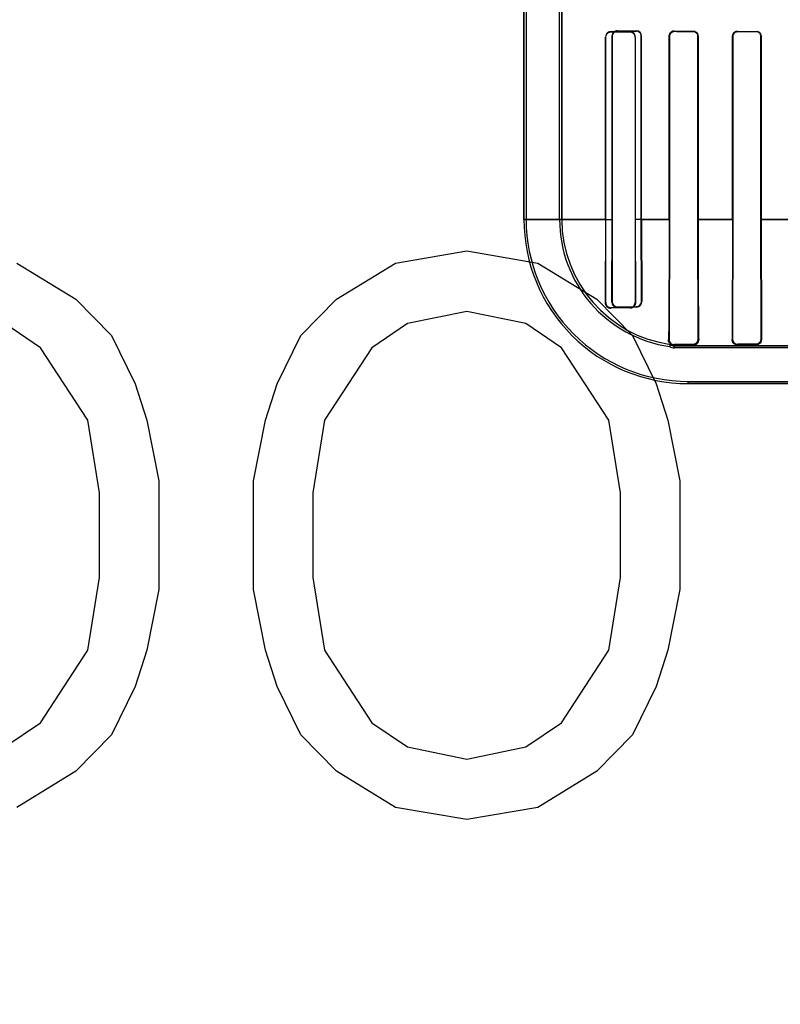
# Model space of a CAD drawing. Header units: millimetres. Extents: x 0 to 297, y 0 to 210.
# Tile 204 of 256: x 57.862 to 58.284, y 156.727 to 157.272. Entities that reach past the tile are written whole.
import ezdxf

# ---------------------------------------------------------------- set-up
doc = ezdxf.new("R2010")
doc.units = ezdxf.units.MM
doc.header["$LTSCALE"] = 16.335
doc.layers.get('0').update_dxf_attribs({"linetype": 'CONTINUOUS'})
for name, color, linetype in [('AXES_REF', 7, 'CONTINUOUS'), ('INTFCLR_1', 7, 'CONTINUOUS'), ('INTFCLR_72935', 7, 'CONTINUOUS')]:
    doc.layers.add(name, color=color, linetype=linetype)

msp = doc.modelspace()

# ---------------------------------------------------------------- linework, layer by layer
at = {"color": 7, "linetype": 'Continuous'}
for p, q in [((58.07076189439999, 157.137262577), (58.11013689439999, 157.1439647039)), ((58.11013689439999, 157.1439647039), (58.14951189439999, 157.137262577)), ((57.8607619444, 157.137262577), (57.8935744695, 157.1171561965)), ((58.0379494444, 157.1171561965), (58.07076189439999, 157.137262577)), ((58.14951189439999, 157.137262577), (58.1823244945, 157.1171561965)), ((57.8935744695, 157.1171561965), (57.9132619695, 157.0970498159)), ((58.0182619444, 157.0970498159), (58.0379494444, 157.1171561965)), ((58.1823244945, 157.1171561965), (58.2020119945, 157.0970498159)), ((58.11013689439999, 157.1104540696), (58.0773244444, 157.1037519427)), ((58.1429494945, 157.1037519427), (58.11013689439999, 157.1104540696)), ((57.8738869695, 157.090347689), (57.8541994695, 157.1037519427)), ((58.0773244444, 157.1037519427), (58.0576369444, 157.090347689)), ((58.1626369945, 157.090347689), (58.1429494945, 157.1037519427)), ((57.9132619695, 157.0970498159), (57.9263869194, 157.0702413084)), ((58.0051369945, 157.0702413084), (58.0182619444, 157.0970498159)), ((58.2020119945, 157.0970498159), (58.21513694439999, 157.0702413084)), ((57.9001369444, 157.0501349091), (57.8738869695, 157.090347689)), ((58.0576369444, 157.090347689), (58.03138689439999, 157.0501349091)), ((58.18888689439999, 157.0501349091), (58.1626369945, 157.090347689)), ((57.9263869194, 157.0702413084), (57.9329494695, 157.0501349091)), ((57.9985744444, 157.0501349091), (58.0051369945, 157.0702413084)), ((58.21513694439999, 157.0702413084), (58.2216994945, 157.0501349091)), ((57.9066994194, 157.0099221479), (57.9001369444, 157.0501349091)), ((57.9329494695, 157.0501349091), (57.9395119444, 157.0166242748)), ((57.99201189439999, 157.0166242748), (57.9985744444, 157.0501349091)), ((58.03138689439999, 157.0501349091), (58.0248244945, 157.0099221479)), ((58.1954494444, 157.0099221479), (58.18888689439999, 157.0501349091)), ((58.2216994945, 157.0501349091), (58.2282618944, 157.0166242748)), ((57.9395119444, 157.0166242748), (57.9395119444, 156.956305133)), ((57.99201189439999, 156.956305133), (57.99201189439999, 157.0166242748)), ((58.2282618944, 157.0166242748), (58.2282618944, 156.956305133)), ((57.9066994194, 156.9630072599), (57.9066994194, 157.0099221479)), ((58.0248244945, 157.0099221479), (58.0248244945, 156.9630072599)), ((58.1954494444, 156.9630072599), (58.1954494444, 157.0099221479)), ((57.9001369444, 156.9227944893), (57.9066994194, 156.9630072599)), ((58.0248244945, 156.9630072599), (58.03138689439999, 156.9227944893)), ((58.18888689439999, 156.9227944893), (58.1954494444, 156.9630072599)), ((57.9395119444, 156.956305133), (57.9329494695, 156.9227944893)), ((57.9985744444, 156.9227944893), (57.99201189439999, 156.956305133)), ((58.2282618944, 156.956305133), (58.2216994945, 156.9227944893)), ((57.8738869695, 156.8825817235), (57.9001369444, 156.9227944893)), ((57.9329494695, 156.9227944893), (57.9263869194, 156.9026881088)), ((58.0051369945, 156.9026881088), (57.9985744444, 156.9227944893)), ((58.03138689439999, 156.9227944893), (58.0576369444, 156.8825817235)), ((58.1626369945, 156.8825817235), (58.18888689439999, 156.9227944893)), ((58.2216994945, 156.9227944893), (58.21513694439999, 156.9026881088)), ((57.9263869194, 156.9026881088), (57.9132619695, 156.8758795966)), ((58.0182619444, 156.8758795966), (58.0051369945, 156.9026881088)), ((58.21513694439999, 156.9026881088), (58.2020119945, 156.8758795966)), ((57.8541994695, 156.8691774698), (57.8738869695, 156.8825817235)), ((58.0576369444, 156.8825817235), (58.0773244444, 156.8691774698)), ((58.1429494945, 156.8691774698), (58.1626369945, 156.8825817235)), ((57.9132619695, 156.8758795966), (57.8935744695, 156.8557732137)), ((58.0379494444, 156.8557732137), (58.0182619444, 156.8758795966)), ((58.2020119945, 156.8758795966), (58.1823244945, 156.8557732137)), ((58.0773244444, 156.8691774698), (58.11013689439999, 156.8624753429)), ((58.11013689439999, 156.8624753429), (58.1429494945, 156.8691774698)), ((57.8935744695, 156.8557732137), (57.8607619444, 156.8356668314)), ((58.07076189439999, 156.8356668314), (58.0379494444, 156.8557732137)), ((58.1823244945, 156.8557732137), (58.14951189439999, 156.8356668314)), ((58.11013689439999, 156.8289647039), (58.07076189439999, 156.8356668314)), ((58.14951189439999, 156.8356668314), (58.11013689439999, 156.8289647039))]:
    msp.add_line(p, q, dxfattribs=at)
for radius in [6.787079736, 6.7865, 6.743039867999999]:
    msp.add_circle((57.4637306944, 154.7114647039), radius, dxfattribs=at)
for radius, start, end in [(6.72, 278.2771290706, 261.7228709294), (6.874, 193.234383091, 36.7246116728)]:
    msp.add_arc((57.4637306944, 154.7114647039), radius, start, end, dxfattribs=at)
at = {"layer": 'AXES_REF', "color": 9, "linetype": 'Continuous'}
for radius in [6.191158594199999, 4.150003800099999]:
    msp.add_circle((57.4637306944, 154.7114647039), radius, dxfattribs=at)
at = {"layer": 'INTFCLR_1', "color": 6, "linetype": 'Continuous'}
for p, q in [((58.1418399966, 159.0304547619), (58.1418399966, 157.1614547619)), ((58.1430742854, 159.0304665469), (58.1430742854, 157.1614547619)), ((58.16160570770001, 157.1614547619), (58.16160570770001, 157.2787682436)), ((58.1628399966, 157.2787682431), (58.1628399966, 157.1614547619)), ((58.1871335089, 157.1614547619), (58.1871335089, 157.2624668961)), ((58.1873109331, 157.1614547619), (58.1873109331, 157.2624668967)), ((58.2034460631, 157.2624668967), (58.2034460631, 157.1614547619)), ((58.2035913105, 157.2624668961), (58.2035913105, 157.1614547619)), ((58.2223738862, 157.1614547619), (58.2223738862, 157.2629547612)), ((58.2225008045, 157.1614547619), (58.2225008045, 157.2629547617)), ((58.2382852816, 157.2629547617), (58.2382852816, 157.1614547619)), ((58.23840006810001, 157.2629547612), (58.23840006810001, 157.1614547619)), ((58.2575326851, 157.1614547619), (58.2575326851, 157.2629547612)), ((58.2576387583, 157.1614547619), (58.2576387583, 157.2629547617)), ((58.27316375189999, 157.2629547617), (58.27316375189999, 157.1614547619)), ((58.2732632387, 157.2629547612), (58.2732632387, 157.1614547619)), ((58.1871335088, 157.1614547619), (58.1869161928, 157.1154668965)), ((58.1872114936, 157.1154668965), (58.1873109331, 157.1614547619)), ((58.2034460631, 157.1614547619), (58.20352943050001, 157.1154668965)), ((58.2035913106, 157.1614547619), (58.2037361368, 157.1154668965)), ((58.2223219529, 157.0949547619), (58.2225008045, 157.1614547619)), ((58.2382852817, 157.1614547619), (58.23844588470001, 157.0949547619)), ((58.2574910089, 157.0949547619), (58.2576387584, 157.1614547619)), ((58.27316375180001, 157.1614547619), (58.27330190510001, 157.0949547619)), ((58.2732632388, 157.1614547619), (58.2735165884, 157.0949547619)), ((58.2006764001, 157.1125832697), (58.1901764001, 157.1125094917)), ((58.2006764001, 157.1123478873), (58.1901764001, 157.1122096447)), ((58.2226455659, 157.0909537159), (58.2231025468, 157.0921353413)), ((58.2356764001, 157.0921524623), (58.2251764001, 157.0920951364)), ((58.2251764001, 157.0914547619), (58.2328399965, 157.0914547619)), ((58.4002398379, 157.0902204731), (58.2251764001, 157.0902204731)), ((58.2706764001, 157.0923048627), (58.2601764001, 157.0922641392)), ((58.2706764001, 157.0920199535), (58.2601764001, 157.0919530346)), ((58.2328399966, 157.0716890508), (58.82301280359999, 157.0716890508))]:
    msp.add_line(p, q, dxfattribs=at)
at = {"layer": 'INTFCLR_1', "color": 9, "linetype": 'Continuous'}
for p, q in [((58.1901764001, 157.2654830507), (58.1901764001, 157.2653139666)), ((58.2006764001, 157.2652517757), (58.2006764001, 157.26540193)), ((58.2251764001, 157.2657425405), (58.2251764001, 157.2656184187)), ((58.2356764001, 157.2655740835), (58.2356764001, 157.2656909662)), ((58.2601764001, 157.2655884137), (58.2601764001, 157.2654837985)), ((58.2706764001, 157.2654498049), (58.2706764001, 157.2655504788)), ((58.1873109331, 157.2624668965), (58.1871335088, 157.2624668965)), ((58.2035913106, 157.2624668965), (58.2034460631, 157.2624668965)), ((58.2225008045, 157.2629547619), (58.2223738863, 157.2629547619)), ((58.238400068, 157.2629547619), (58.2382852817, 157.2629547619)), ((58.2576387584, 157.2629547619), (58.2575326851, 157.2629547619)), ((58.2732632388, 157.2629547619), (58.27316375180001, 157.2629547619)), ((58.18731221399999, 157.1614532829), (58.1418399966, 157.1614532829)), ((58.2225012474, 157.1614532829), (58.2034459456, 157.1614532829)), ((58.257638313, 157.1614532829), (58.2382860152, 157.1614532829)), ((58.2927454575, 157.1614532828), (58.27316302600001, 157.1614532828)), ((58.1869161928, 157.1154668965), (58.1872114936, 157.1154668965)), ((58.1901764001, 157.1125094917), (58.1901764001, 157.1122096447)), ((58.2006764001, 157.1123478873), (58.2006764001, 157.1125832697)), ((58.20352943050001, 157.1154668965), (58.2037361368, 157.1154668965)), ((58.2223219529, 157.0949547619), (58.2219651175, 157.0949547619)), ((58.2251764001, 157.0920951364), (58.2251764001, 157.0902204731)), ((58.2328399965, 157.0914547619), (58.4002398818, 157.0914547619)), ((58.2356764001, 157.0917065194), (58.2356764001, 157.0921524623)), ((58.23844588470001, 157.0949547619), (58.2387237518, 157.0949547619)), ((58.257251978, 157.0949547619), (58.2574910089, 157.0949547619)), ((58.2601764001, 157.0922641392), (58.2601764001, 157.0919530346)), ((58.2706764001, 157.0920199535), (58.2706764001, 157.0923048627)), ((58.27330190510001, 157.0949547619), (58.2735165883, 157.0949547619)), ((58.2328399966, 157.0704547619), (58.2328399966, 157.0716890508)), ((58.23284060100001, 157.0704547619), (58.8230122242, 157.0704547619))]:
    msp.add_line(p, q, dxfattribs=at)
at = {"layer": 'INTFCLR_1', "color": 7, "linetype": 'Continuous'}
for p, q in [((58.2356764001, 157.0917065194), (58.2363855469, 157.0918105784)), ((58.2363855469, 157.0918105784), (58.23685394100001, 157.0919814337)), ((58.23685394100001, 157.0919814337), (58.2372788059, 157.0922162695))]:
    msp.add_line(p, q, dxfattribs=at)
for points in [[(58.18931978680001, 157.2651877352), (58.189403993, 157.2652122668), (58.1894908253, 157.2652346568), (58.1895802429, 157.2652547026), (58.18967185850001, 157.2652721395), (58.1897659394, 157.2652868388), (58.18986342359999, 157.2652986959), (58.1899645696, 157.2653074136), (58.1900689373, 157.2653126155), (58.1901764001, 157.2653139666)], [(58.2251764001, 157.2657425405), (58.2250682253, 157.2657410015), (58.2249630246, 157.2657354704), (58.2248609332, 157.2657262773), (58.2247624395, 157.2657138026), (58.22466725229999, 157.2656983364), (58.2245743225, 157.2656799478), (58.224483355, 157.2656587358), (58.2243947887, 157.2656349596), (58.2243086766, 157.2656088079)], [(58.224323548, 157.2654821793), (58.2244110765, 157.2655096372), (58.2245005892, 157.2655343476), (58.2245920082, 157.2655561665), (58.2246851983, 157.265574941), (58.2247801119, 157.2655905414), (58.2248767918, 157.2656028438), (58.2249751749, 157.2656116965), (58.2250750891, 157.2656169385), (58.2251764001, 157.2656184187)]]:
    msp.add_lwpolyline(points, dxfattribs=at)
at = {"layer": 'INTFCLR_1', "color": 6, "linetype": 'Continuous'}
for centre, radius, start, end in [((58.19015025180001, 157.2624663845), 0.0030167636, 89.50337510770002, 179.9902833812), ((58.2006559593, 157.2624666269), 0.0029353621, 0.0052555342, 89.60101121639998), ((58.2328399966, 157.1614547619), 0.091, 180.0000000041, 270.0000000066), ((58.2328399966, 157.1614547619), 0.08976571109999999, 179.9999997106, 270.0000003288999), ((58.2328399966, 157.1614547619), 0.0712342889, 179.9999996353, 261.772076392), ((58.2328399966, 157.1614547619), 0.07, 179.9999999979, 262.003857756), ((58.1901195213, 157.1154129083), 0.003203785, 179.0344420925, 271.0172661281), ((58.19015394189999, 157.1154518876), 0.002942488, 179.7077480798, 270.4373088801), ((58.2006575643, 157.1154550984), 0.0028718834, 270.3757877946, 0.2353780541), ((58.225160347, 157.0949335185), 0.0028384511, 179.5711877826, 270.3240456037), ((58.2251764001, 157.0949547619), 0.0047342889, 237.6848765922, 269.9999976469), ((58.2251764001, 157.0949547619), 0.0035, 233.6632837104, 270.0000000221), ((58.2601658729, 157.0949389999), 0.0026748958, 179.6623802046, 270.2254918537)]:
    msp.add_arc(centre, radius, start, end, dxfattribs=at)
for centre, major_axis, start_param, end_param in [((58.5279264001, 157.2659668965), (0.3650864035, 0), -2.752156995, -2.682292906), ((58.5279264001, 157.2659668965), (0.3860864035, 0), -2.6358278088, -2.5822577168), ((58.5279264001, 157.2664547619), (0.3650864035, 0), -2.5485709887, -2.4989177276), ((58.5279264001, 157.2664547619), (0.3860864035, 0), -2.4721230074, -2.4294368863), ((58.5279264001, 157.2664547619), (0.3650864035, 0), -2.3940887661, -2.3526946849), ((58.5279264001, 157.2664547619), (0.3860864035, 0), -2.3371288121, -2.3000343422)]:
    msp.add_ellipse(centre, major_axis=major_axis, ratio=0.0034906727, start_param=start_param, end_param=end_param, dxfattribs=at)
at = {"layer": 'INTFCLR_1', "color": 7, "linetype": 'Continuous'}
for points, knots in [([(58.1873109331, 157.2624668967), (58.1873111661, 157.2629534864), (58.18766476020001, 157.2644252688), (58.1892179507, 157.2653077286), (58.1901764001, 157.2653139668)], [0, 0, 0, 0, 0.336726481, 1, 1, 1, 1]), ([(58.2243086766, 157.2656088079), (58.223764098, 157.2654337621), (58.22275375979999, 157.2647165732), (58.2223738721, 157.2635341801), (58.2223738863, 157.2629547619)], [0, 0, 0, 0, 0.4967874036, 1, 1, 1, 1]), ([(58.2223738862, 157.2629547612), (58.2223738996, 157.2635155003), (58.2228035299, 157.2649772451), (58.2243156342, 157.2657318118), (58.2251764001, 157.265742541)], [0, 0, 0, 0, 0.3944500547, 1, 1, 1, 1]), ([(58.2225008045, 157.2629547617), (58.2225006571, 157.263418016), (58.2228391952, 157.2647974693), (58.2242884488, 157.2656034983), (58.22517640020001, 157.2656184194)], [0, 0, 0, 0, 0.3428133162, 1, 1, 1, 1]), ([(58.2037361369, 157.1154668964), (58.2037404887, 157.1148464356), (58.2034003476, 157.1137342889), (58.20218753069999, 157.1126228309), (58.20119489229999, 157.112357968), (58.2006764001, 157.1123478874)], [0, 0, 0, 0, 0.3883330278, 0.6754335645, 1, 1, 1, 1]), ([(58.2387237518, 157.0949547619), (58.2387011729, 157.0944909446), (58.238555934, 157.0935223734), (58.2375240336, 157.0921888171), (58.23635143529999, 157.0917246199), (58.2356764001, 157.0917065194)], [0, 0, 0, 0, 0.285787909, 0.5844097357, 1, 1, 1, 1]), ([(58.2384474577, 157.0949529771), (58.2384564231, 157.0943472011), (58.2379798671, 157.0928839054), (58.2364900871, 157.0921533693), (58.235676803, 157.0921518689)], [0, 0, 0, 0, 0.4269117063, 1, 1, 1, 1]), ([(58.2601764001, 157.0919530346), (58.2597200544, 157.0919508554), (58.2587731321, 157.0921808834), (58.2575753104, 157.0932318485), (58.2572434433, 157.0943497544), (58.257251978, 157.0949547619)], [0, 0, 0, 0, 0.2969379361, 0.6062951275, 1, 1, 1, 1]), ([(58.2735165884, 157.0949547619), (58.2735093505, 157.0944444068), (58.2732766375, 157.0934463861), (58.2722006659, 157.0923218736), (58.2711982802, 157.0920277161), (58.2706764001, 157.0920199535)], [0, 0, 0, 0, 0.3412139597, 0.6510771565, 1, 1, 1, 1])]:
    msp.add_open_spline(points, degree=3, knots=knots, dxfattribs=at)
at = {"layer": 'INTFCLR_1', "color": 6, "linetype": 'Continuous'}
for points, knots in [([(58.2006764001, 157.2652517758), (58.2012179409, 157.2652487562), (58.2026573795, 157.2648321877), (58.2034460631, 157.26333519), (58.2034460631, 157.2624668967)], [0, 0, 0, 0, 0.3841204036, 1, 1, 1, 1]), ([(58.2356764, 157.2656909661), (58.2361809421, 157.2656886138), (58.2375902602, 157.2653079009), (58.23840006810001, 157.2638338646), (58.23840006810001, 157.2629547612)], [0, 0, 0, 0, 0.3646494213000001, 1, 1, 1, 1]), ([(58.23567640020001, 157.265574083), (58.23614092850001, 157.2655722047), (58.23748656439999, 157.265226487), (58.2382852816, 157.2638135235), (58.2382852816, 157.2629547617)], [0, 0, 0, 0, 0.3510422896, 1, 1, 1, 1]), ([(58.2575326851, 157.2629547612), (58.2575326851, 157.2634586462), (58.2579123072, 157.2648277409), (58.2593404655, 157.2655915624), (58.2601764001, 157.2655884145)], [0, 0, 0, 0, 0.3760825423, 1, 1, 1, 1]), ([(58.2576387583, 157.2629547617), (58.2576387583, 157.26346045), (58.2580250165, 157.2647799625), (58.259394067, 157.2654864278), (58.2601764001, 157.2654837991)], [0, 0, 0, 0, 0.392607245, 1, 1, 1, 1]), ([(58.2706764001, 157.2655504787), (58.271195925, 157.2655486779), (58.2725428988, 157.26514719), (58.2732632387, 157.2637518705), (58.2732632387, 157.2629547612)], [0, 0, 0, 0, 0.3945870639, 1, 1, 1, 1]), ([(58.2706764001, 157.2654498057), (58.2711950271, 157.2654481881), (58.2724945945, 157.2650432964), (58.27316375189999, 157.2637032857), (58.27316375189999, 157.2629547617)], [0, 0, 0, 0, 0.4092870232, 1, 1, 1, 1]), ([(58.2223738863, 157.1614547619), (58.2223738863, 157.160837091), (58.2223737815, 157.159601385), (58.2223733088, 157.1577468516), (58.2223725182, 157.155890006), (58.2223714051, 157.1540296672), (58.2223699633, 157.1521647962), (58.2223681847, 157.1502943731), (58.2223660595, 157.1484175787), (58.22236357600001, 157.1465335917), (58.2223607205, 157.1446418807), (58.2223574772, 157.1427418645), (58.2223538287, 157.1408333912), (58.222349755, 157.1389162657), (58.2223452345, 157.1369908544), (58.2223402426, 157.1350574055), (58.2223347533, 157.1331168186), (58.2223287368, 157.1311699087), (58.2223221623, 157.1292182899), (58.22231499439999, 157.1272634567), (58.2223071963, 157.1253077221), (58.2222987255, 157.1233532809), (58.22228953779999, 157.1214032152), (58.2222795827, 157.1194606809), (58.2222688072, 157.1175297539), (58.2222571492, 157.1156143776), (58.2222445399, 157.1137191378), (58.2222309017, 157.111849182), (58.2222161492, 157.1100104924), (58.22220017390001, 157.1082084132), (58.2221828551, 157.1064497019), (58.222164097, 157.1047462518), (58.2221438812, 157.1031163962), (58.2221222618, 157.1015821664), (58.22209312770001, 157.0997733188), (58.2220496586, 157.0975770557), (58.2220022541, 157.0958555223), (58.2219651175, 157.0949547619)], [0, 0, 0, 0, 0.0278636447, 0.055743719, 0.0836595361, 0.1116274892, 0.1396651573, 0.1677854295, 0.1960038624, 0.2243289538, 0.2527737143, 0.2813406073, 0.3100403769, 0.3388666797, 0.3678239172, 0.3968975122, 0.4260864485, 0.4553657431, 0.484724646, 0.5141260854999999, 0.5435504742, 0.5729501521, 0.6022933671, 0.6315205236, 0.6605806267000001, 0.689400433, 0.7179263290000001, 0.7460783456, 0.7737579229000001, 0.8008737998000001, 0.8273748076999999, 0.8530986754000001, 0.8777224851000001, 0.9009045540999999, 0.9223159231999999, 0.9593314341, 1, 1, 1, 1]), ([(58.238400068, 157.1614547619), (58.238400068, 157.1607926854), (58.23840017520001, 157.1594683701), (58.238400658, 157.1574814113), (58.238401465, 157.1554933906), (58.2384025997, 157.1535037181), (58.2384040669, 157.1515120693), (58.238405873, 157.1495179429), (58.2384080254, 157.1475212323), (58.2384105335, 157.1455215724), (58.2384134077, 157.1435191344), (58.2384166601, 157.1415138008), (58.23842030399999, 157.1395061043), (58.2384243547, 157.1374962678), (58.2384288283, 157.1354852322), (58.2384337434, 157.1334736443), (58.2384391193, 157.1314629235), (58.238444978, 157.1294542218), (58.2384513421, 157.1274494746), (58.2384582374, 157.1254504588), (58.2384656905, 157.1234596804), (58.23847373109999, 157.1214796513), (58.2384823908, 157.1195134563), (58.2384917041, 157.1175643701), (58.2385017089, 157.1156360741), (58.2385124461, 157.1137327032), (58.23852396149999, 157.1118586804), (58.23853630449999, 157.1100190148), (58.2385495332, 157.1082187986), (58.2385637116, 157.1064637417), (58.2385789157, 157.1047599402), (58.2385952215, 157.1031146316), (58.23861275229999, 157.1015342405), (58.2386315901, 157.1000255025), (58.2386629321, 157.0978400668), (58.2386927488, 157.0961584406), (58.2387237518, 157.0949547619)], [0, 0, 0, 0, 0.0298673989, 0.0597421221, 0.08963510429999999, 0.119550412, 0.1494996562, 0.1794817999, 0.2095088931, 0.2395747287, 0.2696899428, 0.2998423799, 0.3300388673, 0.3602607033, 0.390509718, 0.4207603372, 0.4510071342, 0.4812170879, 0.5113766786, 0.5414451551, 0.571396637, 0.6011847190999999, 0.6307683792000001, 0.6600959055, 0.6891123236, 0.7177582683, 0.7459615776, 0.7736542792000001, 0.8007505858, 0.8271745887, 0.8528304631, 0.8776150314, 0.9014008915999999, 0.9241289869, 0.9456819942, 1, 1, 1, 1]), ([(58.2575326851, 157.1614547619), (58.2575326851, 157.1600500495), (58.2575322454, 157.1572425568), (58.257530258, 157.1530368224), (58.2575269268, 157.1488387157), (58.2575222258, 157.1446598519), (58.2575161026, 157.1404985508), (58.25750851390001, 157.1363702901), (58.2574993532, 157.1322651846), (58.2574886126, 157.1282315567), (58.2574761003, 157.1242430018), (58.2574618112, 157.120351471), (58.2574454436, 157.1165341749), (58.2574269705, 157.1128443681), (58.2574060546, 157.1092861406), (58.2573826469, 157.1059218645), (58.25735651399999, 157.1027858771), (58.2573272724, 157.0999046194), (58.2572943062, 157.0973201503), (58.2572672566, 157.0956989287), (58.257251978, 157.0949547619)], [0, 0, 0, 0, 0.0633693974, 0.1266516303, 0.1897291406, 0.2527544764, 0.3151686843, 0.377453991, 0.4389889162, 0.5003586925, 0.5594196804, 0.6189215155, 0.6759146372, 0.731627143, 0.7853781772, 0.8364361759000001, 0.8834000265, 0.9268537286, 0.9664220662, 1, 1, 1, 1]), ([(58.2231025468, 157.0921353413), (58.2235881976, 157.0920671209), (58.2217365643, 157.093604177), (58.2219428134, 157.0944137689), (58.2219651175, 157.0949547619)], [0, 0, 0, 0, 0.4752712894, 1, 1, 1, 1]), ([(58.2356764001, 157.0917065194), (58.2352064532, 157.0916983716), (58.2340479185, 157.0916805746), (58.2328369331, 157.0916367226), (58.2300221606, 157.0916156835), (58.2322280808, 157.0914547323), (58.2328399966, 157.0914547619)], [0, 0, 0, 0, 0.2167826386, 0.5038179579, 0.7177707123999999, 1, 1, 1, 1]), ([(58.27330190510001, 157.0949547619), (58.27330469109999, 157.0944300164), (58.2729118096, 157.0930550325), (58.2714923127, 157.0923078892), (58.2706764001, 157.0923048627)], [0, 0, 0, 0, 0.3914106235, 1, 1, 1, 1])]:
    msp.add_open_spline(points, degree=3, knots=knots, dxfattribs=at)
at = {"layer": 'INTFCLR_1', "color": 7, "linetype": 'Continuous'}
for points in [[(58.2006764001, 157.1123478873), (58.20125259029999, 157.1123542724), (58.2019132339, 157.112451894), (58.2023308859, 157.1128488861)], [(58.2027734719, 157.113198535), (58.2032259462, 157.1136286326), (58.2036823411, 157.1142147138), (58.2036770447, 157.1148389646)], [(58.2379919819, 157.0934130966), (58.237710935, 157.0929831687), (58.23733848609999, 157.0924097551), (58.2368248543, 157.0924069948)], [(58.23844588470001, 157.0949547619), (58.23844932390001, 157.0944190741), (58.2382850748, 157.0938615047), (58.2379919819, 157.0934130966)], [(58.257251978, 157.0949547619), (58.2572421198, 157.0944760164), (58.2572983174, 157.0939465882), (58.2575734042, 157.0935546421)], [(58.2706764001, 157.0920199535), (58.2711558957, 157.0920229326), (58.271746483, 157.0920378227), (58.2720647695, 157.0923964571)], [(58.2727870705, 157.0929841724), (58.2730983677, 157.0933350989), (58.2734461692, 157.0937630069), (58.2734377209, 157.0942320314)]]:
    msp.add_open_spline(points, degree=3, dxfattribs=at)
at = {"layer": 'INTFCLR_72935', "color": 6, "linetype": 'Continuous'}
for p, q in [((58.1418399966, 157.1614547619), (58.1418399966, 159.0304547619)), ((58.1430742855, 159.0304783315), (58.1430742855, 157.1614547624)), ((58.161605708, 157.1614547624), (58.161605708, 157.2820712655)), ((58.1628399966, 157.1614547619), (58.1628399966, 157.2808181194)), ((58.1906643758, 157.2629547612), (58.1906643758, 157.1614547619)), ((58.19083345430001, 157.2629547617), (58.19083345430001, 157.1614547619)), ((58.20692755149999, 157.1614547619), (58.20692755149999, 157.2629547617)), ((58.2070683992, 157.1614547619), (58.2070683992, 157.2629547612)), ((58.2223738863, 157.2629547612), (58.2223738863, 157.1614547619)), ((58.2225008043, 157.2629547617), (58.2225008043, 157.1614547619)), ((58.2382852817, 157.1614547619), (58.2382852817, 157.2629547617)), ((58.2384000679, 157.1614547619), (58.2384000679, 157.2629547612)), ((58.2575326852, 157.2629547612), (58.2575326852, 157.1614547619)), ((58.2576387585, 157.2629547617), (58.2576387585, 157.1614547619)), ((58.2731637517, 157.1614547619), (58.2731637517, 157.2629547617)), ((58.2732632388, 157.1614547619), (58.2732632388, 157.2629547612)), ((58.1906643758, 157.161454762), (58.1904772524, 157.1159547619)), ((58.19083345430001, 157.161454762), (58.1907403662, 157.1159547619)), ((58.207006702, 157.1159547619), (58.2069275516, 157.161454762)), ((58.2070683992, 157.161454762), (58.2072024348, 157.1159547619)), ((58.2225008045, 157.1614547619), (58.2223219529, 157.0949547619)), ((58.23844588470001, 157.0949547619), (58.2382852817, 157.1614547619)), ((58.2576387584, 157.1614547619), (58.2574910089, 157.0949547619)), ((58.27330190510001, 157.0949547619), (58.27316375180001, 157.1614547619)), ((58.2732632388, 157.1614547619), (58.2735165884, 157.0949547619)), ((58.1936764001, 157.1130257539), (58.2041764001, 157.1130955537)), ((58.2226455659, 157.0909537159), (58.2231025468, 157.0921353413)), ((58.2251764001, 157.0920951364), (58.2356764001, 157.0921524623)), ((58.2251764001, 157.0914547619), (58.2328399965, 157.0914547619)), ((58.4035429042, 157.0902204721), (58.2251763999, 157.0902204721)), ((58.2601764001, 157.0922641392), (58.2706764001, 157.0923048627)), ((58.2706764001, 157.0920199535), (58.2601764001, 157.0919530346)), ((58.2328399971, 157.0716890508), (58.8230128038, 157.0716890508))]:
    msp.add_line(p, q, dxfattribs=at)
at = {"layer": 'INTFCLR_72935', "color": 9, "linetype": 'Continuous'}
for p, q in [((58.1936764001, 157.2657802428), (58.1936764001, 157.2659421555)), ((58.2041764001, 157.2658657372), (58.2041764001, 157.2657204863)), ((58.2251764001, 157.2656184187), (58.2251764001, 157.2657425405)), ((58.2356764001, 157.2656909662), (58.2356764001, 157.2655740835)), ((58.2601764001, 157.2654837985), (58.2601764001, 157.2655884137)), ((58.2706764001, 157.2655504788), (58.2706764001, 157.2654498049)), ((58.1906643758, 157.2629547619), (58.19083345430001, 157.2629547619)), ((58.2069275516, 157.2629547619), (58.2070683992, 157.2629547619)), ((58.2223738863, 157.2629547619), (58.2225008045, 157.2629547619)), ((58.2382852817, 157.2629547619), (58.238400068, 157.2629547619)), ((58.2575326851, 157.2629547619), (58.2576387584, 157.2629547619)), ((58.27316375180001, 157.2629547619), (58.2732632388, 157.2629547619)), ((58.1418399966, 157.1614532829), (58.1908347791, 157.1614532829)), ((58.206927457, 157.1614532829), (58.22250100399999, 157.1614532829)), ((58.238286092, 157.1614532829), (58.2576386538, 157.1614532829)), ((58.2731629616, 157.1614532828), (58.2927451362, 157.1614532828)), ((58.1907403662, 157.1159547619), (58.1904772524, 157.1159547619)), ((58.1936764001, 157.112758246), (58.1936764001, 157.1130257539)), ((58.2041764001, 157.1130955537), (58.2041764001, 157.1128757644)), ((58.2072024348, 157.1159547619), (58.207006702, 157.1159547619)), ((58.2219651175, 157.0949547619), (58.2223219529, 157.0949547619)), ((58.2251764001, 157.0902204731), (58.2251764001, 157.0920951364)), ((58.4002398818, 157.0914547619), (58.2328399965, 157.0914547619)), ((58.2356764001, 157.0921524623), (58.2356764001, 157.0917065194)), ((58.2387237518, 157.0949547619), (58.23844588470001, 157.0949547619)), ((58.2574910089, 157.0949547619), (58.257251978, 157.0949547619)), ((58.2601764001, 157.0919530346), (58.2601764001, 157.0922641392)), ((58.2706764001, 157.0923048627), (58.2706764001, 157.0920199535)), ((58.2735165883, 157.0949547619), (58.27330190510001, 157.0949547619)), ((58.2328399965, 157.0716890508), (58.2328399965, 157.0704547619)), ((58.8230121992, 157.0704547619), (58.232840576, 157.0704547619))]:
    msp.add_line(p, q, dxfattribs=at)
at = {"layer": 'INTFCLR_72935', "color": 7, "linetype": 'Continuous'}
for p, q in [((58.2363857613, 157.0918106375), (58.2356764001, 157.0917065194)), ((58.2368539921, 157.0919814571), (58.2363857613, 157.0918106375)), ((58.2372787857, 157.0922162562), (58.2368539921, 157.0919814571))]:
    msp.add_line(p, q, dxfattribs=at)
for points in [[(58.1936764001, 157.2657802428), (58.1935692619, 157.2657788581), (58.19346510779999, 157.2657736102), (58.1933640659, 157.2657648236), (58.19326656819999, 157.2657528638), (58.193172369, 157.2657380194), (58.193080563, 157.2657203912), (58.1929908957, 157.2657001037), (58.1929037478, 157.2656774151), (58.1928191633, 157.265652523)], [(58.2243071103, 157.2656083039), (58.2243933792, 157.2656345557), (58.2244820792, 157.2656584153), (58.2245731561, 157.265679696), (58.22466613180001, 157.2656981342), (58.2247613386, 157.2657136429), (58.22485994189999, 157.2657261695), (58.2249622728, 157.2657354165), (58.2250678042, 157.2657409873), (58.2251764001, 157.2657425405)], [(58.2251764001, 157.2656184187), (58.2250810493, 157.2656171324), (58.2249848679, 157.2656123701), (58.2248879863, 157.2656040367), (58.2247897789, 157.2655919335), (58.2246911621, 157.2655760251), (58.2245945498, 157.2655567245), (58.2245007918, 157.2655343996), (58.2244092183, 157.2655090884), (58.22431990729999, 157.2654809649)], [(58.25930456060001, 157.2654434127), (58.2593942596, 157.2654726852), (58.2594859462, 157.2654989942), (58.25957953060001, 157.2655221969), (58.2596748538, 157.2655421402), (58.2597718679, 157.2655587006), (58.2598706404, 157.2655717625), (58.2599711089, 157.2655811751), (58.2600730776, 157.2655867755), (58.2601764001, 157.2655884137)]]:
    msp.add_lwpolyline(points, dxfattribs=at)
at = {"layer": 'INTFCLR_72935', "color": 6, "linetype": 'Continuous'}
for centre, radius, start, end in [((58.19365225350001, 157.2629543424), 0.0029878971, 89.536962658, 179.9919699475), ((58.2041571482, 157.2629545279), 0.0029112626, 0.0045916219, 89.621106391), ((58.2328399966, 157.1614547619), 0.091, 179.9999999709, 269.9999999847), ((58.2328399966, 157.1614547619), 0.08976571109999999, 179.9999997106, 270.0000003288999), ((58.2328399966, 157.1614547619), 0.0712342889, 179.9999996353, 261.772076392), ((58.2328399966, 157.1614547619), 0.07, 180.0000000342, 262.0038577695), ((58.1936332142, 157.1159140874), 0.0031561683, 179.2616040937, 270.7840118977), ((58.19365548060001, 157.1159408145), 0.0029151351, 179.7258690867, 270.4111673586), ((58.22628815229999, 154.6650711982), 2.4479042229, 90.51755586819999, 90.7633350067), ((58.2041466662, 157.1159314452), 0.0030558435, 270.5575107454, 0.4371819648), ((58.20415857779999, 157.1159436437), 0.0028481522, 270.3585310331, 0.2236636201), ((58.2251603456, 157.0949335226), 0.002838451, 179.5712700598, 270.3240743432), ((58.2251764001, 157.0949547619), 0.0047342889, 237.6848765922, 269.9999976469), ((58.2251764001, 157.0949547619), 0.0035, 233.6632837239, 269.9999999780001)]:
    msp.add_arc(centre, radius, start, end, dxfattribs=at)
for major_axis, ratio, start_param, end_param in [((0.3650864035, 0), 0.0034906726, -2.7276365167, -2.66111961), ((0.3860864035, 0), 0.0034906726, -2.6174210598, -2.5653995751), ((0.3650864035, 0), 0.0034906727, -2.5485709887, -2.4989177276), ((0.3860864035, 0), 0.0034906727, -2.4721230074, -2.4294368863), ((0.3650864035, 0), 0.0034906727, -2.3940887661, -2.3526946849), ((0.3860864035, 0), 0.0034906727, -2.3371288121, -2.3000343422)]:
    msp.add_ellipse((58.5279264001, 157.2664547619), major_axis=major_axis, ratio=ratio, start_param=start_param, end_param=end_param, dxfattribs=at)
at = {"layer": 'INTFCLR_72935', "color": 7, "linetype": 'Continuous'}
for points, knots in [([(58.1936764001, 157.265780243), (58.1931050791, 157.265775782), (58.19162585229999, 157.2653595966), (58.19083026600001, 157.2638250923), (58.19083345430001, 157.2629547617)], [0, 0, 0, 0, 0.3963018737, 1, 1, 1, 1]), ([(58.2251764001, 157.265742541), (58.2247002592, 157.2657372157), (58.22326262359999, 157.2654133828), (58.2223703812, 157.2638924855), (58.2223738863, 157.2629547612)], [0, 0, 0, 0, 0.3367778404, 1, 1, 1, 1]), ([(58.2223738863, 157.2629547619), (58.2223738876, 157.2634062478), (58.222651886, 157.2645691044), (58.22364399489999, 157.2653947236), (58.2243071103, 157.2656083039)], [0, 0, 0, 0, 0.3932296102, 1, 1, 1, 1]), ([(58.2251764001, 157.2656184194), (58.22467524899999, 157.265611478), (58.2232918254, 157.2652583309), (58.2224965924, 157.2638083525), (58.2225008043, 157.2629547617)], [0, 0, 0, 0, 0.3699431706, 1, 1, 1, 1]), ([(58.2601764, 157.2655884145), (58.2596373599, 157.2655848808), (58.2582610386, 157.2651837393), (58.25752709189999, 157.2637580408), (58.2575326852, 157.2629547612)], [0, 0, 0, 0, 0.4015729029, 1, 1, 1, 1]), ([(58.2575326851, 157.2629547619), (58.257532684, 157.263427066), (58.2578265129, 157.2645144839), (58.2587413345, 157.2652483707), (58.25930456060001, 157.2654434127)], [0, 0, 0, 0, 0.4420893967, 1, 1, 1, 1]), ([(58.23567614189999, 157.0921525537), (58.236153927, 157.0921530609), (58.2375828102, 157.092510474), (58.23845993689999, 157.094022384), (58.2384466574, 157.0949537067)], [0, 0, 0, 0, 0.339046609, 1, 1, 1, 1]), ([(58.2356764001, 157.0917065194), (58.2361481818, 157.0917190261), (58.23717212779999, 157.0920027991), (58.238432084, 157.0931621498), (58.23869690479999, 157.0943523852), (58.2387237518, 157.0949547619)], [0, 0, 0, 0, 0.2901578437, 0.6292852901, 1, 1, 1, 1]), ([(58.257251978, 157.0949547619), (58.2572450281, 157.0944576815), (58.257476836, 157.0934740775), (58.2585324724, 157.0922858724), (58.2596001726, 157.091950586), (58.2601764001, 157.0919530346)], [0, 0, 0, 0, 0.3234063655, 0.6251328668, 1, 1, 1, 1])]:
    msp.add_open_spline(points, degree=3, knots=knots, dxfattribs=at)
at = {"layer": 'INTFCLR_72935', "color": 6, "linetype": 'Continuous'}
for points, knots in [([(58.20692755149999, 157.2629547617), (58.20692755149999, 157.2635040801), (58.2065098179, 157.2649385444), (58.2050282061, 157.2657159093), (58.20417640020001, 157.2657204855)], [0, 0, 0, 0, 0.3920519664, 1, 1, 1, 1]), ([(58.2356764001, 157.2656909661), (58.2361915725, 157.2656885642), (58.2376031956, 157.2652972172), (58.2384000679, 157.2638241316), (58.2384000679, 157.2629547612)], [0, 0, 0, 0, 0.3720910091, 1, 1, 1, 1]), ([(58.2382852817, 157.2629547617), (58.2382852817, 157.2634495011), (58.2379153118, 157.2648034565), (58.2365076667, 157.2655707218), (58.2356764, 157.265574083)], [0, 0, 0, 0, 0.373103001, 1, 1, 1, 1]), ([(58.2601764, 157.2654837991), (58.2596628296, 157.2654855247), (58.2583405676, 157.2650950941), (58.2576387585, 157.2637296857), (58.2576387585, 157.2629547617)], [0, 0, 0, 0, 0.398583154, 1, 1, 1, 1]), ([(58.2706764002, 157.2655504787), (58.2712042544, 157.265548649), (58.2725533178, 157.2651391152), (58.2732632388, 157.2637441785), (58.2732632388, 157.2629547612)], [0, 0, 0, 0, 0.400719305, 1, 1, 1, 1]), ([(58.2731637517, 157.2629547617), (58.2731637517, 157.2634617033), (58.27277485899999, 157.2647599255), (58.271435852, 157.2654474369), (58.2706764, 157.2654498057)], [0, 0, 0, 0, 0.4003021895, 1, 1, 1, 1]), ([(58.2223738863, 157.1614547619), (58.2223738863, 157.1608370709), (58.2223737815, 157.1596013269), (58.2223733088, 157.157746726), (58.2223725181, 157.1558898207), (58.2223714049, 157.1540294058), (58.222369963, 157.1521644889), (58.2223681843, 157.1502940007), (58.2223660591, 157.1484171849), (58.2223635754, 157.1465331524), (58.22236071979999, 157.1446414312), (58.2223574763, 157.1427413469), (58.2223538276, 157.1408328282), (58.2223497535, 157.1389155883), (58.2223452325, 157.1369900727), (58.2223402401, 157.1350564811), (58.22233475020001, 157.1331157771), (58.22232873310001, 157.1311687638), (58.2223221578, 157.1292170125), (58.2223149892, 157.1272620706), (58.2223071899, 157.1253061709), (58.22229871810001, 157.1233516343), (58.2222895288, 157.1214013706), (58.2222795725, 157.1194587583), (58.2222687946, 157.1175275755), (58.2222571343, 157.1156120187), (58.2222445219, 157.1137165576), (58.2222308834, 157.1118467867), (58.2222161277, 157.1100079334), (58.2222001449, 157.1082052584), (58.2221828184, 157.1064461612), (58.2221640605, 157.1047431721), (58.2221438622, 157.1031150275), (58.22212226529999, 157.1015824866), (58.2220931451, 157.0997742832), (58.22204967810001, 157.0975777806), (58.2220022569, 157.0958555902), (58.2219651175, 157.0949547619)], [0, 0, 0, 0, 0.0278645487, 0.05574543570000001, 0.0836625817, 0.1116310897, 0.1396702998, 0.1677905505, 0.1960103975, 0.2243350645, 0.2527808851, 0.2813476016, 0.3100495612, 0.3388758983, 0.3678360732, 0.3969113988, 0.4261021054, 0.4553831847, 0.4847431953, 0.5141477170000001, 0.5435728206, 0.5729761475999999, 0.6023193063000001, 0.6315518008, 0.660610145, 0.6894379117, 0.7179657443, 0.7461178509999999, 0.7737870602, 0.8009205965, 0.8274411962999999, 0.8531452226, 0.8777484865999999, 0.9008937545, 0.9222862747, 0.9593283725, 1, 1, 1, 1]), ([(58.238400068, 157.1614547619), (58.238400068, 157.1607926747), (58.23840017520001, 157.1594683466), (58.238400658, 157.157481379), (58.238401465, 157.1554933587), (58.2384025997, 157.1535036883), (58.2384040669, 157.1515120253), (58.238405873, 157.1495178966), (58.2384080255, 157.147521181), (58.2384105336, 157.1455215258), (58.2384134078, 157.1435190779), (58.2384166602, 157.1415137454), (58.2384203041, 157.1395060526), (58.2384243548, 157.1374962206), (58.2384288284, 157.1354851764), (58.2384337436, 157.1334735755), (58.2384391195, 157.1314628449), (58.2384449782, 157.1294541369), (58.2384513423, 157.1274493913), (58.2384582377, 157.1254503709), (58.2384656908, 157.1234596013), (58.23847373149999, 157.1214795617), (58.2384823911, 157.119513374), (58.2384917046, 157.1175642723), (58.2385017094, 157.1156359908), (58.2385124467, 157.1137326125), (58.238523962, 157.1118585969), (58.23853630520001, 157.1100189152), (58.23854953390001, 157.1082187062), (58.23856371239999, 157.1064636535), (58.2385789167, 157.1047598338), (58.2385952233, 157.1031144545), (58.2386127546, 157.1015340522), (58.2386315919, 157.1000253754), (58.2386629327, 157.0978400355), (58.23869274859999, 157.0961584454), (58.2387237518, 157.0949547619)], [0, 0, 0, 0, 0.02986788, 0.0597427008, 0.0896355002, 0.1195508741, 0.1495001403, 0.1794828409, 0.2095094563, 0.2395754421, 0.2696907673, 0.2998433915, 0.3300395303, 0.360261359, 0.3905105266, 0.4207613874, 0.4510083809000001, 0.4812183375, 0.5113780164, 0.5414463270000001, 0.5713980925, 0.6011856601, 0.6307700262, 0.6600970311, 0.6891139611, 0.7177592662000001, 0.7459630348, 0.7736555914, 0.8007523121, 0.8271757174, 0.8528315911, 0.8776175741, 0.90140521, 0.9241306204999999, 0.9456817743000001, 1, 1, 1, 1]), ([(58.2575326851, 157.1614547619), (58.2575326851, 157.1600569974), (58.2575322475, 157.1572612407), (58.2575302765, 157.1530709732), (58.25752697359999, 157.1488890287), (58.25752229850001, 157.1447172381), (58.2575161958, 157.1405551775), (58.2575086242, 157.1364243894), (58.2574994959, 157.1323249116), (58.257488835, 157.1283100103), (58.2574764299, 157.1243419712), (58.2574622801, 157.1204702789), (58.2574460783, 157.1166722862), (58.2574277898, 157.1129976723), (58.2574071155, 157.1094540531), (58.2573837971, 157.1060733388), (58.2573575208, 157.1028924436), (58.2573280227, 157.0999683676), (58.2572947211, 157.0973475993), (58.2572675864, 157.0957149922), (58.257251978, 157.0949547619)], [0, 0, 0, 0, 0.06305596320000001, 0.1261221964, 0.1890314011, 0.2517119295, 0.3143201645, 0.376790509, 0.4380603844, 0.4992562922, 0.5579114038, 0.6170674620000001, 0.6739172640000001, 0.7292480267, 0.7828387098, 0.8337797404, 0.8817624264, 0.92634013, 0.9656972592, 1, 1, 1, 1]), ([(58.2219651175, 157.0949547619), (58.2219424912, 157.0944059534), (58.2217349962, 157.0935999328), (58.2235802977, 157.0920682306), (58.2231025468, 157.0921353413)], [0, 0, 0, 0, 0.5323894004, 1, 1, 1, 1]), ([(58.2356764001, 157.0917065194), (58.2352069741, 157.0916983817), (58.23404959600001, 157.0916806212), (58.2328394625, 157.0916367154), (58.2300255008, 157.0916160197), (58.232228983, 157.0914547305), (58.2328399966, 157.0914547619)], [0, 0, 0, 0, 0.2167233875, 0.5037270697, 0.7179512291, 1, 1, 1, 1]), ([(58.2574910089, 157.0949547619), (58.25748832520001, 157.0944875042), (58.25782260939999, 157.0931005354), (58.2592823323, 157.0922605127), (58.2601764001, 157.0922641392)], [0, 0, 0, 0, 0.3432392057, 1, 1, 1, 1]), ([(58.2706764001, 157.0923048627), (58.2712677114, 157.0923070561), (58.2726529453, 157.0927833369), (58.2733059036, 157.0942016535), (58.27330190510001, 157.0949547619)], [0, 0, 0, 0, 0.439824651, 1, 1, 1, 1]), ([(58.2735165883, 157.0949547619), (58.2735260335, 157.0944218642), (58.27325024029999, 157.0933990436), (58.2721565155, 157.0923037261), (58.2711768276, 157.0920228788), (58.2706764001, 157.0920199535)], [0, 0, 0, 0, 0.3563258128, 0.6654324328, 1, 1, 1, 1])]:
    msp.add_open_spline(points, degree=3, knots=knots, dxfattribs=at)
at = {"layer": 'INTFCLR_72935', "color": 7, "linetype": 'Continuous'}
for points in [[(58.2356764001, 157.0921524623), (58.2361617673, 157.0921550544), (58.23681498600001, 157.0921338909), (58.2370798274, 157.0925406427)], [(58.2379947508, 157.0934173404), (58.23828614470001, 157.0938649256), (58.23844931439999, 157.0944206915), (58.23844588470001, 157.0949547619)], [(58.2577884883, 157.0931974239), (58.2575222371, 157.0935763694), (58.2572697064, 157.0940270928), (58.2572792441, 157.0944901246)]]:
    msp.add_open_spline(points, degree=3, dxfattribs=at)

doc.saveas('drawing.dxf')
